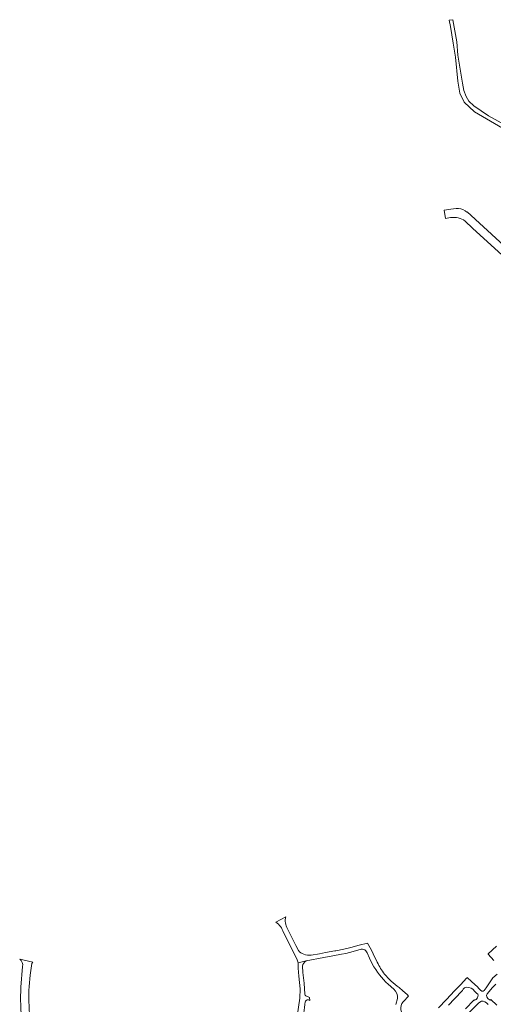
# Model space of a CAD drawing. Extents: x 152825 to 164088, y 457113 to 463005.
# Tile 11 of 256: x 154199 to 154411, y 459826 to 460267. Entities that reach past the tile are written whole.
import ezdxf

# ---------------------------------------------------------------- set-up
doc = ezdxf.new("R2010")
doc.units = 0
doc.header["$LTSCALE"] = 0.5
for name, color, linetype, lineweight in [('B-PV-VH-GESLOTENVERHARDING_ASFALT-GV', 251, 'CONTINUOUS', 18), ('B-PV-VH-HALFVERHARDING_GRIND-GV', 251, 'CONTINUOUS', 18), ('B-PV-VH-ONVERHARD_ZAND-GV', 251, 'CONTINUOUS', 18)]:
    doc.layers.add(name, color=color, linetype=linetype, lineweight=lineweight)

msp = doc.modelspace()

# ---------------------------------------------------------------- linework, layer by layer
at = {"layer": 'B-PV-VH-GESLOTENVERHARDING_ASFALT-GV', "flags": 128}
for points in [[(154394.282, 460182.521), (154391.897, 460182.233), (154389.034, 460181.798), (154389.041, 460181.749), (154389.56, 460178.051), (154391.86, 460178.434)], [(154439.465, 460143.899), (154421.137, 460160.873), (154399.226, 460181.023), (154399.099, 460180.885), (154398.298, 460181.543)], [(154398.419, 460176.896), (154401.672, 460173.776), (154414.922, 460161.584), (154418.763, 460158.117), (154437.048, 460141.366)], [(154203.157, 459834.127), (154203.656, 459839.257), (154204.307, 459844.375), (154204.829, 459845.048), (154198.939, 459846.402)], [(154200.266, 459843.091), (154199.435, 459833.78)]]:
    msp.add_lwpolyline(points, dxfattribs=at)
at = {"layer": 'B-PV-VH-GESLOTENVERHARDING_ASFALT-GV'}
for points in [[(154398.298, 460181.543, 0.1618359), (154394.282, 460182.521)], [(154391.86, 460178.434, -0.2107347), (154398.419, 460176.896)], [(154198.939, 459846.402, -0.2643032), (154200.266, 459843.091)], [(154199.435, 459833.78, 0.0383495), (154199.992, 459818.213)], [(154203.483, 459820.349, -0.034404), (154203.157, 459834.127)]]:
    msp.add_lwpolyline(points, format="xyb", dxfattribs=at)
at = {"layer": 'B-PV-VH-HALFVERHARDING_GRIND-GV', "flags": 128}
for points in [[(154318.081, 459865.341), (154313.659, 459862.97)], [(154323.732, 459850.176), (154322.542, 459852.425), (154318.809, 459859.992)], [(154316.973, 459858.372), (154322.349, 459847.732), (154323.146, 459846.03), (154323.59, 459844.763), (154327.176, 459845.569), (154335.062, 459847.055), (154339.156, 459847.813), (154342.997, 459848.568), (154344.881, 459848.972), (154348.278, 459849.84), (154351.794, 459850.778)], [(154359.017, 459844.953), (154357.192, 459848.731), (154356.541, 459850.103), (154355.839, 459851.393), (154354.686, 459853.595), (154350.925, 459852.611), (154347.256, 459851.656), (154343.981, 459850.893), (154340.41, 459850.156), (154339.997, 459850.096), (154335.845, 459849.296), (154333.12, 459848.817), (154329.414, 459848.228)], [(154412.433, 459852.185), (154408.732, 459848.708), (154408.739, 459848.532), (154411.27, 459845.714)], [(154353.923, 459850.088), (154354.427, 459849.162), (154355.515, 459846.809), (154356.807, 459844.247)], [(154327.176, 459845.569), (154323.59, 459844.763), (154323.58, 459842.299), (154323.975, 459838.792), (154324.135, 459835.852), (154324.486, 459833.131), (154324.326, 459828.957), (154323.012, 459819.772)], [(154326.661, 459830.683), (154326.26, 459835.585), (154325.706, 459840.351), (154325.595, 459843.199)], [(154412.639, 459839.679), (154410.779, 459837.934), (154409.312, 459835.748), (154407.699, 459833.456), (154406.891, 459832.4), (154406.398, 459832.061), (154405.827, 459832.076), (154405.175, 459832.526), (154404.803, 459832.923), (154404.38, 459833.398), (154404.083, 459833.774), (154401.207, 459836.411), (154399.337, 459838.109), (154399.176, 459837.875), (154398.987, 459837.831), (154396.397, 459835.023), (154393.662, 459832.119), (154390.052, 459828.343), (154386.507, 459824.571)], [(154363.88, 459835.116), (154366.43, 459832.859)], [(154373.049, 459829.765), (154372.369, 459830.593), (154370.537, 459832.24), (154368.774, 459833.69)], [(154390.893, 459825.75), (154393.604, 459828.618), (154397.146, 459832.287), (154397.522, 459832.993), (154398.059, 459833.583), (154398.895, 459833.817), (154400.085, 459833.722), (154401.009, 459833.423), (154401.827, 459832.922), (154402.743, 459831.934), (154403.466, 459831.17), (154404.052, 459830.677), (154404.215, 459830.237), (154404.093, 459829.595), (154403.821, 459829.036), (154403.272, 459828.364), (154403.019, 459828.182), (154402.764, 459828.079), (154402.536, 459828.06), (154402.363, 459828.048), (154402.178, 459827.972), (154398.577, 459824.131)], [(154412.559, 459825.753), (154409.854, 459828.339), (154409.687, 459828.098), (154409.504, 459828.028), (154409.266, 459828.111), (154408.546, 459828.801), (154408.087, 459829.442), (154407.942, 459830.036), (154408.226, 459830.782), (154409.123, 459831.921), (154410.415, 459833.497), (154412.103, 459835.2)], [(154328.808, 459827.889), (154328.696, 459829.222), (154327.767, 459829.642)], [(154368.152, 459828.759), (154367.329, 459826.09)], [(154400.341, 459822.6), (154403.974, 459826.331), (154404.359, 459826.71), (154404.907, 459827.175), (154405.7, 459827.572), (154406.392, 459827.513), (154407.106, 459827.229), (154407.883, 459826.769), (154408.649, 459826.073)]]:
    msp.add_lwpolyline(points, dxfattribs=at)
at = {"layer": 'B-PV-VH-HALFVERHARDING_GRIND-GV'}
for points in [[(154318.809, 459859.992, -0.2022743), (154318.081, 459865.341)], [(154313.659, 459862.97, -0.1584633), (154316.973, 459858.372)], [(154351.794, 459850.778, -0.30733), (154353.923, 459850.088)], [(154326.107, 459848.581, -0.1123603), (154323.732, 459850.176)], [(154329.414, 459848.228, -0.1315572), (154326.107, 459848.581)], [(154325.595, 459843.199, -0.2391939), (154327.176, 459845.569)], [(154356.807, 459844.247, 0.0759055), (154363.88, 459835.116)], [(154362.215, 459839.691, -0.044898), (154359.017, 459844.953)], [(154368.774, 459833.69, -0.0687885), (154362.215, 459839.691)], [(154327.767, 459829.642, -0.3302217), (154326.661, 459830.683)], [(154366.43, 459832.859, -0.2394739), (154368.152, 459828.759)], [(154371.251, 459827.885, -0.0244698), (154373.049, 459829.765)], [(154325.094, 459817.444, 0.0520264), (154326.667, 459827.228)], [(154326.667, 459827.228, -0.4853169), (154328.808, 459827.889)], [(154370.808, 459821.168, -0.4485661), (154371.251, 459827.885)]]:
    msp.add_lwpolyline(points, format="xyb", dxfattribs=at)
at = {"layer": 'B-PV-VH-ONVERHARD_ZAND-GV', "flags": 128}
msp.add_lwpolyline([(154423.095, 460216.086), (154408.815, 460224.039), (154402.181, 460228.48), (154399.978, 460230.565), (154398.848, 460232.62), (154397.848, 460235.34), (154397.14, 460238.721), (154395.155, 460251.191), (154394.65, 460257.161), (154392.788, 460267.083), (154391.279, 460266.809), (154391.832, 460263.974), (154392.952, 460256.541), (154394.096, 460250.303), (154395.1, 460239.601), (154395.983, 460234.173), (154397.869, 460230.126), (154402.621, 460225.774), (154422.255, 460214.27)], dxfattribs=at)

doc.saveas('drawing.dxf')
